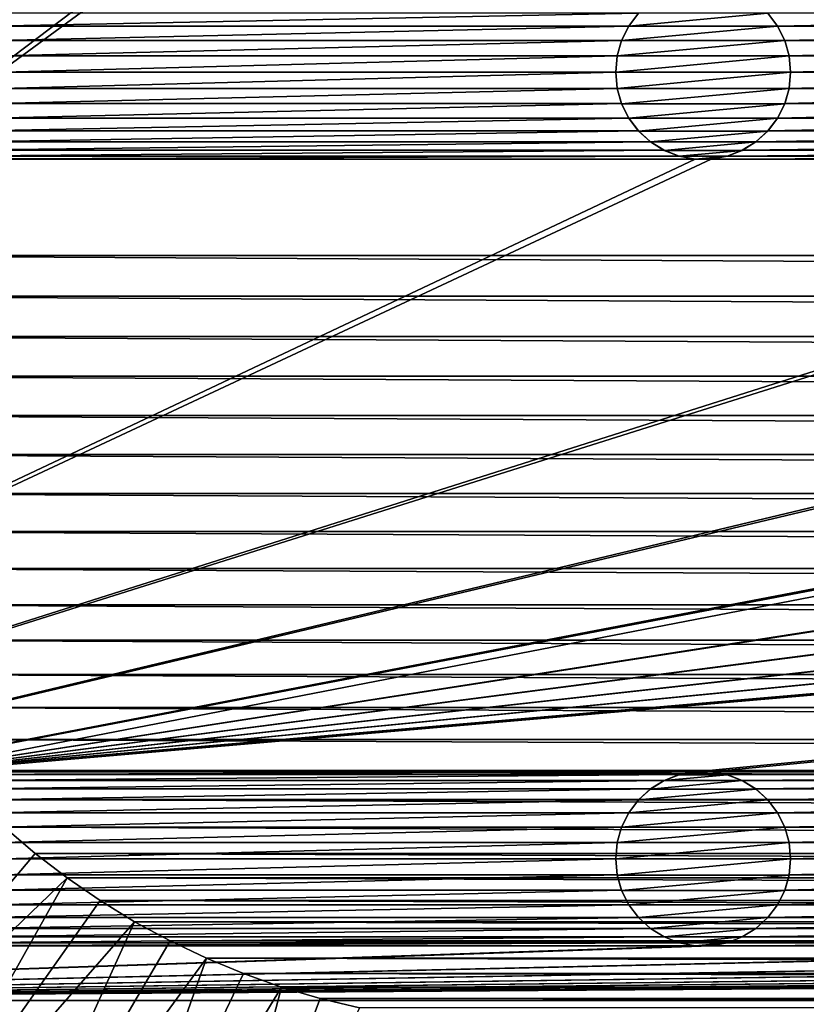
# Model space of a CAD drawing. Header units: metres. Extents: x -125 to 125, y -125 to 125.
# Tile 3 of 71: x -98 to -76, y -105 to -77. Entities that reach past the tile are written whole.
import ezdxf

# ---------------------------------------------------------------- set-up
doc = ezdxf.new("R2010")
doc.units = ezdxf.units.M
doc.layers.add('solid_P35300', color=7, linetype='CONTINUOUS')

msp = doc.modelspace()

# ---------------------------------------------------------------- linework, layer by layer
at = {"layer": 'solid_P35300'}
for points in [[(-106, 84), (-9.944516, -11.229122), (-106, -84)], [(-106, -84), (-9.944516, -11.229122), (-8.522517, -12.342908)], [(106, -84), (-106, -84), (-8.522517, -12.342908)], [(-99.401634, -77.066902, 5.5), (-99.125549, -77.433693, 5.5), (-80.598366, -77.066902, 5.5)], [(-99.125549, -77.433693, 5.5), (-80.874451, -77.433693, 5.5), (-80.598366, -77.066902, 5.5)], [(-80.595993, -77.064438, 8), (-80.874451, -77.433693, 5.5), (-80.875023, -77.435532, 8)], [(-76.904007, -77.064438, 8), (-80.595993, -77.064438, 8), (-80.875023, -77.435532, 8)], [(-76.624977, -77.435532, 8), (-76.904007, -77.064438, 8), (-80.875023, -77.435532, 8)], [(-80.595993, -77.064438, 8), (-80.598366, -77.066902, 5.5), (-80.874451, -77.433693, 5.5)], [(-76.624977, -77.435532, 8), (-76.901634, -77.066902, 5.5), (-76.904007, -77.064438, 8)], [(-58.098362, -77.066902, 5.5), (-76.901634, -77.066902, 5.5), (-76.625549, -77.433693, 5.5)], [(-76.624977, -77.435532, 8), (-76.625549, -77.433693, 5.5), (-76.901634, -77.066902, 5.5)], [(-58.374451, -77.433693, 5.5), (-58.098362, -77.066902, 5.5), (-76.625549, -77.433693, 5.5)], [(-99.125549, -77.433693, 5.5), (-98.918549, -77.847717, 5.5), (-80.874451, -77.433693, 5.5)], [(-98.918549, -77.847717, 5.5), (-81.081451, -77.847717, 5.5), (-80.874451, -77.433693, 5.5)], [(-80.875023, -77.435532, 8), (-80.874451, -77.433693, 5.5), (-81.081451, -77.847717, 5.5)], [(-80.875023, -77.435532, 8), (-81.081451, -77.847717, 5.5), (-81.080627, -77.845535, 8)], [(-76.624977, -77.435532, 8), (-80.875023, -77.435532, 8), (-81.080627, -77.845535, 8)], [(-76.419373, -77.845535, 8), (-76.624977, -77.435532, 8), (-81.080627, -77.845535, 8)], [(-58.374451, -77.433693, 5.5), (-76.625549, -77.433693, 5.5), (-76.418549, -77.847717, 5.5)], [(-76.419373, -77.845535, 8), (-76.418549, -77.847717, 5.5), (-76.625549, -77.433693, 5.5)], [(-76.419373, -77.845535, 8), (-76.625549, -77.433693, 5.5), (-76.624977, -77.435532, 8)], [(-58.581455, -77.847717, 5.5), (-58.374451, -77.433693, 5.5), (-76.418549, -77.847717, 5.5)], [(-98.918549, -77.847717, 5.5), (-98.794525, -78.284477, 5.5), (-81.081451, -77.847717, 5.5)], [(-98.794525, -78.284477, 5.5), (-81.205475, -78.284477, 5.5), (-81.081451, -77.847717, 5.5)], [(-81.080627, -77.845535, 8), (-81.081451, -77.847717, 5.5), (-81.205475, -78.284477, 5.5)], [(-81.080627, -77.845535, 8), (-81.205475, -78.284477, 5.5), (-81.204247, -78.281639, 8)], [(-76.419373, -77.845535, 8), (-81.080627, -77.845535, 8), (-81.204247, -78.281639, 8)], [(-76.295753, -78.281639, 8), (-76.419373, -77.845535, 8), (-81.204247, -78.281639, 8)], [(-76.295753, -78.281639, 8), (-76.418549, -77.847717, 5.5), (-76.419373, -77.845535, 8)], [(-58.581455, -77.847717, 5.5), (-76.418549, -77.847717, 5.5), (-76.294525, -78.284477, 5.5)], [(-76.295753, -78.281639, 8), (-76.294525, -78.284477, 5.5), (-76.418549, -77.847717, 5.5)], [(-58.705479, -78.284477, 5.5), (-58.581455, -77.847717, 5.5), (-76.294525, -78.284477, 5.5)], [(-98.794525, -78.284477, 5.5), (-98.75, -78.75, 5.5), (-81.205475, -78.284477, 5.5)], [(-98.75, -78.75, 5.5), (-81.25, -78.75, 5.5), (-81.205475, -78.284477, 5.5)], [(-81.204247, -78.281639, 8), (-81.205475, -78.284477, 5.5), (-81.25, -78.75, 5.5)], [(-81.204247, -78.281639, 8), (-81.25, -78.75, 5.5), (-81.25, -78.75, 8)], [(-76.295753, -78.281639, 8), (-81.25, -78.75, 8), (-76.25, -78.75, 8)], [(-76.295753, -78.281639, 8), (-81.204247, -78.281639, 8), (-81.25, -78.75, 8)], [(-76.295753, -78.281639, 8), (-76.25, -78.75, 8), (-76.294525, -78.284477, 5.5)], [(-58.705479, -78.284477, 5.5), (-76.294525, -78.284477, 5.5), (-76.25, -78.75, 5.5)], [(-76.25, -78.75, 8), (-76.25, -78.75, 5.5), (-76.294525, -78.284477, 5.5)], [(-58.75, -78.75, 5.5), (-58.705479, -78.284477, 5.5), (-76.25, -78.75, 5.5)], [(-98.794525, -79.215523, 5.5), (-81.205475, -79.215523, 5.5), (-81.25, -78.75, 5.5)], [(-98.794525, -79.215523, 5.5), (-81.25, -78.75, 5.5), (-98.75, -78.75, 5.5)], [(-81.25, -78.75, 8), (-81.25, -78.75, 5.5), (-81.205475, -79.215523, 5.5)], [(-81.25, -78.75, 8), (-81.205475, -79.215523, 5.5), (-81.204247, -79.218361, 8)], [(-81.25, -78.75, 8), (-81.204247, -79.218361, 8), (-76.25, -78.75, 8)], [(-81.204247, -79.218361, 8), (-76.295753, -79.218361, 8), (-76.25, -78.75, 8)], [(-76.295753, -79.218361, 8), (-76.294525, -79.215523, 5.5), (-76.25, -78.75, 5.5)], [(-76.295753, -79.218361, 8), (-76.25, -78.75, 5.5), (-76.25, -78.75, 8)], [(-58.75, -78.75, 5.5), (-76.25, -78.75, 5.5), (-76.294525, -79.215523, 5.5)], [(-58.705479, -79.215523, 5.5), (-58.75, -78.75, 5.5), (-76.294525, -79.215523, 5.5)], [(-98.918549, -79.652283, 5.5), (-81.081451, -79.652283, 5.5), (-81.205475, -79.215523, 5.5)], [(-98.794525, -79.215523, 5.5), (-98.918549, -79.652283, 5.5), (-81.205475, -79.215523, 5.5)], [(-81.204247, -79.218361, 8), (-81.205475, -79.215523, 5.5), (-81.081451, -79.652283, 5.5)], [(-81.204247, -79.218361, 8), (-81.081451, -79.652283, 5.5), (-81.080627, -79.654465, 8)], [(-81.204247, -79.218361, 8), (-81.080627, -79.654465, 8), (-76.295753, -79.218361, 8)], [(-81.080627, -79.654465, 8), (-76.419373, -79.654465, 8), (-76.295753, -79.218361, 8)], [(-76.419373, -79.654465, 8), (-76.418549, -79.652283, 5.5), (-76.294525, -79.215523, 5.5)], [(-76.419373, -79.654465, 8), (-76.294525, -79.215523, 5.5), (-76.295753, -79.218361, 8)], [(-58.705479, -79.215523, 5.5), (-76.294525, -79.215523, 5.5), (-76.418549, -79.652283, 5.5)], [(-58.581455, -79.652283, 5.5), (-58.705479, -79.215523, 5.5), (-76.418549, -79.652283, 5.5)], [(-99.125549, -80.066307, 5.5), (-80.874451, -80.066307, 5.5), (-81.081451, -79.652283, 5.5)], [(-98.918549, -79.652283, 5.5), (-99.125549, -80.066307, 5.5), (-81.081451, -79.652283, 5.5)], [(-81.080627, -79.654465, 8), (-81.081451, -79.652283, 5.5), (-80.874451, -80.066307, 5.5)], [(-81.080627, -79.654465, 8), (-80.874451, -80.066307, 5.5), (-80.875023, -80.064468, 8)], [(-81.080627, -79.654465, 8), (-80.875023, -80.064468, 8), (-76.419373, -79.654465, 8)], [(-80.875023, -80.064468, 8), (-76.624977, -80.064468, 8), (-76.419373, -79.654465, 8)], [(-58.581455, -79.652283, 5.5), (-76.418549, -79.652283, 5.5), (-76.625549, -80.066307, 5.5)], [(-76.624977, -80.064468, 8), (-76.625549, -80.066307, 5.5), (-76.418549, -79.652283, 5.5)], [(-58.374451, -80.066307, 5.5), (-58.581455, -79.652283, 5.5), (-76.625549, -80.066307, 5.5)], [(-76.624977, -80.064468, 8), (-76.418549, -79.652283, 5.5), (-76.419373, -79.654465, 8)], [(-99.401634, -80.433098, 5.5), (-80.598366, -80.433098, 5.5), (-80.874451, -80.066307, 5.5)], [(-99.125549, -80.066307, 5.5), (-99.401634, -80.433098, 5.5), (-80.874451, -80.066307, 5.5)], [(-80.875023, -80.064468, 8), (-80.874451, -80.066307, 5.5), (-80.598366, -80.433098, 5.5)], [(-80.875023, -80.064468, 8), (-80.598366, -80.433098, 5.5), (-80.595993, -80.435562, 8)], [(-80.875023, -80.064468, 8), (-80.595993, -80.435562, 8), (-76.624977, -80.064468, 8)], [(-80.595993, -80.435562, 8), (-76.904007, -80.435562, 8), (-76.624977, -80.064468, 8)], [(-76.904007, -80.435562, 8), (-76.625549, -80.066307, 5.5), (-76.624977, -80.064468, 8)], [(-76.904007, -80.435562, 8), (-76.901634, -80.433098, 5.5), (-76.625549, -80.066307, 5.5)], [(-58.374451, -80.066307, 5.5), (-76.625549, -80.066307, 5.5), (-76.901634, -80.433098, 5.5)], [(-58.098362, -80.433098, 5.5), (-58.374451, -80.066307, 5.5), (-76.901634, -80.433098, 5.5)], [(-99.744804, -80.745193, 5.5), (-80.255196, -80.745193, 5.5), (-80.598366, -80.433098, 5.5)], [(-99.401634, -80.433098, 5.5), (-99.744804, -80.745193, 5.5), (-80.598366, -80.433098, 5.5)], [(-80.595993, -80.435562, 8), (-80.598366, -80.433098, 5.5), (-80.255196, -80.745193, 5.5)], [(-80.595993, -80.435562, 8), (-80.255196, -80.745193, 5.5), (-80.257263, -80.743095, 8)], [(-80.595993, -80.435562, 8), (-80.257263, -80.743095, 8), (-76.904007, -80.435562, 8)], [(-80.257263, -80.743095, 8), (-77.242737, -80.743095, 8), (-76.904007, -80.435562, 8)], [(-58.098362, -80.433098, 5.5), (-76.901634, -80.433098, 5.5), (-77.244804, -80.745193, 5.5)], [(-77.242737, -80.743095, 8), (-77.244804, -80.745193, 5.5), (-76.901634, -80.433098, 5.5)], [(-57.755196, -80.745193, 5.5), (-58.098362, -80.433098, 5.5), (-77.244804, -80.745193, 5.5)], [(-77.242737, -80.743095, 8), (-76.901634, -80.433098, 5.5), (-76.904007, -80.435562, 8)], [(-100.134285, -80.9869, 5.5), (-79.865715, -80.9869, 5.5), (-80.255196, -80.745193, 5.5)], [(-99.744804, -80.745193, 5.5), (-100.134285, -80.9869, 5.5), (-80.255196, -80.745193, 5.5)], [(-80.257263, -80.743095, 8), (-80.255196, -80.745193, 5.5), (-79.865715, -80.9869, 5.5)], [(-80.257263, -80.743095, 8), (-79.865715, -80.9869, 5.5), (-79.862007, -80.988556, 8)], [(-80.257263, -80.743095, 8), (-79.862007, -80.988556, 8), (-77.242737, -80.743095, 8)], [(-79.862007, -80.988556, 8), (-77.637993, -80.988556, 8), (-77.242737, -80.743095, 8)], [(-77.637993, -80.988556, 8), (-77.244804, -80.745193, 5.5), (-77.242737, -80.743095, 8)], [(-77.637993, -80.988556, 8), (-77.634285, -80.9869, 5.5), (-77.244804, -80.745193, 5.5)], [(-57.755196, -80.745193, 5.5), (-77.244804, -80.745193, 5.5), (-77.634285, -80.9869, 5.5)], [(-57.365715, -80.9869, 5.5), (-57.755196, -80.745193, 5.5), (-77.634285, -80.9869, 5.5)], [(-100.567474, -81.154411, 5.5), (-79.432526, -81.154411, 5.5), (-79.865715, -80.9869, 5.5)], [(-100.134285, -80.9869, 5.5), (-100.567474, -81.154411, 5.5), (-79.865715, -80.9869, 5.5)], [(-79.862007, -80.988556, 8), (-79.865715, -80.9869, 5.5), (-79.432526, -81.154411, 5.5)], [(-79.862007, -80.988556, 8), (-79.432526, -81.154411, 5.5), (-79.435997, -81.153053, 8)], [(-79.862007, -80.988556, 8), (-79.435997, -81.153053, 8), (-77.637993, -80.988556, 8)], [(-79.435997, -81.153053, 8), (-78.064003, -81.153053, 8), (-77.637993, -80.988556, 8)], [(-57.365715, -80.9869, 5.5), (-77.634285, -80.9869, 5.5), (-78.067474, -81.154411, 5.5)], [(-78.064003, -81.153053, 8), (-78.067474, -81.154411, 5.5), (-77.634285, -80.9869, 5.5)], [(-56.932526, -81.154411, 5.5), (-57.365715, -80.9869, 5.5), (-78.067474, -81.154411, 5.5)], [(-78.064003, -81.153053, 8), (-77.634285, -80.9869, 5.5), (-77.637993, -80.988556, 8)], [(-11.017677, -81.238731, 5.5), (-125, -103, 5.5), (-101.482323, -98.761269, 5.5)], [(-78.517677, -81.238731, 5.5), (-78.982323, -81.238731, 5.5), (-125, -103, 5.5)], [(-101.017677, -81.238731, 5.5), (-125, -103, 5.5), (-78.982323, -81.238731, 5.5)], [(-56.482323, -81.238731, 5.5), (-78.517677, -81.238731, 5.5), (-125, -103, 5.5)], [(-56.017677, -81.238731, 5.5), (-56.482323, -81.238731, 5.5), (-125, -103, 5.5)], [(-33.982323, -81.238731, 5.5), (-56.017677, -81.238731, 5.5), (-125, -103, 5.5)], [(-33.517677, -81.238731, 5.5), (-33.982323, -81.238731, 5.5), (-125, -103, 5.5)], [(-11.482323, -81.238731, 5.5), (-33.517677, -81.238731, 5.5), (-125, -103, 5.5)], [(-11.017677, -81.238731, 5.5), (-11.482323, -81.238731, 5.5), (-125, -103, 5.5)], [(101.482323, -81.238731, 5.5), (-101.482323, -98.761269, 5.5), (-101.017677, -98.761269, 5.5)], [(78.982323, -81.238731, 5.5), (78.517677, -81.238731, 5.5), (-101.482323, -98.761269, 5.5)], [(56.482323, -81.238731, 5.5), (-101.482323, -98.761269, 5.5), (78.517677, -81.238731, 5.5)], [(101.017677, -81.238731, 5.5), (78.982323, -81.238731, 5.5), (-101.482323, -98.761269, 5.5)], [(101.482323, -81.238731, 5.5), (101.017677, -81.238731, 5.5), (-101.482323, -98.761269, 5.5)], [(11.017677, -81.238731, 5.5), (-11.017677, -81.238731, 5.5), (-101.482323, -98.761269, 5.5)], [(56.482323, -81.238731, 5.5), (56.017677, -81.238731, 5.5), (-101.482323, -98.761269, 5.5)], [(33.982323, -81.238731, 5.5), (-101.482323, -98.761269, 5.5), (56.017677, -81.238731, 5.5)], [(33.982323, -81.238731, 5.5), (33.517677, -81.238731, 5.5), (-101.482323, -98.761269, 5.5)], [(11.482323, -81.238731, 5.5), (-101.482323, -98.761269, 5.5), (33.517677, -81.238731, 5.5)], [(11.482323, -81.238731, 5.5), (11.017677, -81.238731, 5.5), (-101.482323, -98.761269, 5.5)], [(-101.017677, -81.238731, 5.5), (-78.982323, -81.238731, 5.5), (-79.432526, -81.154411, 5.5)], [(-100.567474, -81.154411, 5.5), (-101.017677, -81.238731, 5.5), (-79.432526, -81.154411, 5.5)], [(-78.982323, -98.761269, 5.5), (101.482323, -81.238731, 5.5), (-101.017677, -98.761269, 5.5)], [(-79.435997, -81.153053, 8), (-79.432526, -81.154411, 5.5), (-78.982323, -81.238731, 5.5)], [(-79.435997, -81.153053, 8), (-78.982323, -81.238731, 5.5), (-78.978188, -81.238853, 8)], [(-79.435997, -81.153053, 8), (-78.978188, -81.238853, 8), (-78.064003, -81.153053, 8)], [(-78.978188, -81.238853, 8), (-78.982323, -81.238731, 5.5), (-78.517677, -81.238731, 5.5)], [(-78.982323, -98.761269, 5.5), (-78.517677, -98.761269, 5.5), (101.482323, -81.238731, 5.5)], [(-78.978188, -81.238853, 8), (-78.521812, -81.238853, 8), (-78.064003, -81.153053, 8)], [(-78.978188, -81.238853, 8), (-78.517677, -81.238731, 5.5), (-78.521812, -81.238853, 8)], [(-78.521812, -81.238853, 8), (-78.067474, -81.154411, 5.5), (-78.064003, -81.153053, 8)], [(-78.521812, -81.238853, 8), (-78.517677, -81.238731, 5.5), (-78.067474, -81.154411, 5.5)], [(-56.932526, -81.154411, 5.5), (-78.067474, -81.154411, 5.5), (-78.517677, -81.238731, 5.5)], [(-56.482323, -81.238731, 5.5), (-56.932526, -81.154411, 5.5), (-78.517677, -81.238731, 5.5)], [(-56.482323, -98.761269, 5.5), (101.482323, -81.238731, 5.5), (-78.517677, -98.761269, 5.5)], [(105.968353, -85.16066), (-105.968353, -85.16066), (-106, -84)], [(106, -84), (105.968353, -85.16066), (-106, -84)], [(105.877739, -86.309586), (-105.877739, -86.309586), (-105.968353, -85.16066)], [(105.968353, -85.16066), (105.877739, -86.309586), (-105.968353, -85.16066)], [(105.728157, -87.446785), (-105.728157, -87.446785), (-105.877739, -86.309586)], [(105.877739, -86.309586), (105.728157, -87.446785), (-105.877739, -86.309586)], [(105.519508, -88.572586), (-105.519508, -88.572586), (-105.728157, -87.446785)], [(105.728157, -87.446785), (105.519508, -88.572586), (-105.728157, -87.446785)], [(105.25032, -89.691872), (-105.25032, -89.691872), (-105.519508, -88.572586)], [(105.519508, -88.572586), (105.25032, -89.691872), (-105.519508, -88.572586)], [(104.922157, -90.799431), (-104.922157, -90.799431), (-105.25032, -89.691872)], [(105.25032, -89.691872), (104.922157, -90.799431), (-105.25032, -89.691872)], [(104.537773, -91.88623), (-104.537773, -91.88623), (-104.922157, -90.799431)], [(104.922157, -90.799431), (104.537773, -91.88623), (-104.922157, -90.799431)], [(104.098808, -92.945992), (-104.098808, -92.945992), (-104.537773, -91.88623)], [(104.537773, -91.88623), (104.098808, -92.945992), (-104.537773, -91.88623)], [(103.602127, -93.986282), (-103.602127, -93.986282), (-104.098808, -92.945992)], [(104.098808, -92.945992), (103.602127, -93.986282), (-104.098808, -92.945992)], [(103.051003, -95.001488), (-103.051003, -95.001488), (-103.602127, -93.986282)], [(103.602127, -93.986282), (103.051003, -95.001488), (-103.602127, -93.986282)], [(102.449898, -95.983284), (-102.449898, -95.983284), (-103.051003, -95.001488)], [(103.051003, -95.001488), (102.449898, -95.983284), (-103.051003, -95.001488)], [(101.79969, -96.928932), (-101.79969, -96.928932), (-102.449898, -95.983284)], [(102.449898, -95.983284), (101.79969, -96.928932), (-102.449898, -95.983284)], [(101.096916, -97.844215), (-101.096916, -97.844215), (-101.79969, -96.928932)], [(101.79969, -96.928932), (101.096916, -97.844215), (-101.79969, -96.928932)], [(100.347137, -98.72245), (-100.347137, -98.72245), (-101.096916, -97.844215)], [(101.096916, -97.844215), (100.347137, -98.72245), (-101.096916, -97.844215)], [(-78.982323, -98.761269, 5.5), (-101.017677, -98.761269, 5.5), (-100.567474, -98.845589, 5.5)], [(-79.432526, -98.845589, 5.5), (-78.982323, -98.761269, 5.5), (-100.567474, -98.845589, 5.5)], [(-79.432526, -98.845589, 5.5), (-100.567474, -98.845589, 5.5), (-100.134285, -99.0131, 5.5)], [(99.556351, -99.556351), (-99.556351, -99.556351), (-100.347137, -98.72245)], [(100.347137, -98.72245), (99.556351, -99.556351), (-100.347137, -98.72245)], [(-79.865715, -99.0131, 5.5), (-79.432526, -98.845589, 5.5), (-100.134285, -99.0131, 5.5)], [(-79.435997, -98.846947, 8), (-79.432526, -98.845589, 5.5), (-79.865715, -99.0131, 5.5)], [(-79.435997, -98.846947, 8), (-79.865715, -99.0131, 5.5), (-79.862007, -99.011444, 8)], [(-78.064003, -98.846947, 8), (-79.435997, -98.846947, 8), (-79.862007, -99.011444, 8)], [(-77.637993, -99.011444, 8), (-78.064003, -98.846947, 8), (-79.862007, -99.011444, 8)], [(-78.978188, -98.761147, 8), (-79.432526, -98.845589, 5.5), (-79.435997, -98.846947, 8)], [(-78.521812, -98.761147, 8), (-78.978188, -98.761147, 8), (-79.435997, -98.846947, 8)], [(-78.064003, -98.846947, 8), (-78.521812, -98.761147, 8), (-79.435997, -98.846947, 8)], [(-78.978188, -98.761147, 8), (-78.982323, -98.761269, 5.5), (-79.432526, -98.845589, 5.5)], [(-78.521812, -98.761147, 8), (-78.517677, -98.761269, 5.5), (-78.982323, -98.761269, 5.5)], [(-78.521812, -98.761147, 8), (-78.982323, -98.761269, 5.5), (-78.978188, -98.761147, 8)], [(-78.064003, -98.846947, 8), (-78.517677, -98.761269, 5.5), (-78.521812, -98.761147, 8)], [(-56.482323, -98.761269, 5.5), (-78.517677, -98.761269, 5.5), (-78.067474, -98.845589, 5.5)], [(-78.064003, -98.846947, 8), (-78.067474, -98.845589, 5.5), (-78.517677, -98.761269, 5.5)], [(-56.932526, -98.845589, 5.5), (-56.482323, -98.761269, 5.5), (-78.067474, -98.845589, 5.5)], [(-56.932526, -98.845589, 5.5), (-78.067474, -98.845589, 5.5), (-77.634285, -99.0131, 5.5)], [(-77.637993, -99.011444, 8), (-77.634285, -99.0131, 5.5), (-78.067474, -98.845589, 5.5)], [(-77.637993, -99.011444, 8), (-78.067474, -98.845589, 5.5), (-78.064003, -98.846947, 8)], [(-57.365715, -99.0131, 5.5), (-56.932526, -98.845589, 5.5), (-77.634285, -99.0131, 5.5)], [(-79.865715, -99.0131, 5.5), (-100.134285, -99.0131, 5.5), (-99.744804, -99.254807, 5.5)], [(-80.255196, -99.254807, 5.5), (-79.865715, -99.0131, 5.5), (-99.744804, -99.254807, 5.5)], [(-79.862007, -99.011444, 8), (-80.255196, -99.254807, 5.5), (-80.257263, -99.256905, 8)], [(-77.637993, -99.011444, 8), (-79.862007, -99.011444, 8), (-80.257263, -99.256905, 8)], [(-77.242737, -99.256905, 8), (-77.637993, -99.011444, 8), (-80.257263, -99.256905, 8)], [(-79.862007, -99.011444, 8), (-79.865715, -99.0131, 5.5), (-80.255196, -99.254807, 5.5)], [(-77.242737, -99.256905, 8), (-77.634285, -99.0131, 5.5), (-77.637993, -99.011444, 8)], [(-57.365715, -99.0131, 5.5), (-77.634285, -99.0131, 5.5), (-77.244804, -99.254807, 5.5)], [(-77.242737, -99.256905, 8), (-77.244804, -99.254807, 5.5), (-77.634285, -99.0131, 5.5)], [(-57.755196, -99.254807, 5.5), (-57.365715, -99.0131, 5.5), (-77.244804, -99.254807, 5.5)], [(-80.255196, -99.254807, 5.5), (-99.744804, -99.254807, 5.5), (-99.401634, -99.566902, 5.5)], [(-80.598366, -99.566902, 5.5), (-80.255196, -99.254807, 5.5), (-99.401634, -99.566902, 5.5)], [(-80.257263, -99.256905, 8), (-80.255196, -99.254807, 5.5), (-80.598366, -99.566902, 5.5)], [(-80.257263, -99.256905, 8), (-80.598366, -99.566902, 5.5), (-80.595993, -99.564438, 8)], [(-77.242737, -99.256905, 8), (-80.257263, -99.256905, 8), (-80.595993, -99.564438, 8)], [(-76.904007, -99.564438, 8), (-77.242737, -99.256905, 8), (-80.595993, -99.564438, 8)], [(-57.755196, -99.254807, 5.5), (-77.244804, -99.254807, 5.5), (-76.901634, -99.566902, 5.5)], [(-76.904007, -99.564438, 8), (-76.901634, -99.566902, 5.5), (-77.244804, -99.254807, 5.5)], [(-76.904007, -99.564438, 8), (-77.244804, -99.254807, 5.5), (-77.242737, -99.256905, 8)], [(-58.098362, -99.566902, 5.5), (-57.755196, -99.254807, 5.5), (-76.901634, -99.566902, 5.5)], [(98.72245, -100.347137), (-98.72245, -100.347137), (-99.556351, -99.556351)], [(99.556351, -99.556351), (98.72245, -100.347137), (-99.556351, -99.556351)], [(-80.598366, -99.566902, 5.5), (-99.401634, -99.566902, 5.5), (-99.125549, -99.933693, 5.5)], [(-80.874451, -99.933693, 5.5), (-80.598366, -99.566902, 5.5), (-99.125549, -99.933693, 5.5)], [(-80.595993, -99.564438, 8), (-80.874451, -99.933693, 5.5), (-80.875023, -99.935532, 8)], [(-76.904007, -99.564438, 8), (-80.595993, -99.564438, 8), (-80.875023, -99.935532, 8)], [(-76.624977, -99.935532, 8), (-76.904007, -99.564438, 8), (-80.875023, -99.935532, 8)], [(-80.595993, -99.564438, 8), (-80.598366, -99.566902, 5.5), (-80.874451, -99.933693, 5.5)], [(-76.624977, -99.935532, 8), (-76.901634, -99.566902, 5.5), (-76.904007, -99.564438, 8)], [(-58.098362, -99.566902, 5.5), (-76.901634, -99.566902, 5.5), (-76.625549, -99.933693, 5.5)], [(-76.624977, -99.935532, 8), (-76.625549, -99.933693, 5.5), (-76.901634, -99.566902, 5.5)], [(-58.374451, -99.933693, 5.5), (-58.098362, -99.566902, 5.5), (-76.625549, -99.933693, 5.5)], [(-80.874451, -99.933693, 5.5), (-99.125549, -99.933693, 5.5), (-98.918549, -100.347717, 5.5)], [(-81.081451, -100.347717, 5.5), (-80.874451, -99.933693, 5.5), (-98.918549, -100.347717, 5.5)], [(-80.875023, -99.935532, 8), (-80.874451, -99.933693, 5.5), (-81.081451, -100.347717, 5.5)], [(-80.875023, -99.935532, 8), (-81.081451, -100.347717, 5.5), (-81.080627, -100.345535, 8)], [(-76.624977, -99.935532, 8), (-80.875023, -99.935532, 8), (-81.080627, -100.345535, 8)], [(-76.419373, -100.345535, 8), (-76.624977, -99.935532, 8), (-81.080627, -100.345535, 8)], [(-58.374451, -99.933693, 5.5), (-76.625549, -99.933693, 5.5), (-76.418549, -100.347717, 5.5)], [(-76.419373, -100.345535, 8), (-76.418549, -100.347717, 5.5), (-76.625549, -99.933693, 5.5)], [(-76.419373, -100.345535, 8), (-76.625549, -99.933693, 5.5), (-76.624977, -99.935532, 8)], [(-58.581455, -100.347717, 5.5), (-58.374451, -99.933693, 5.5), (-76.418549, -100.347717, 5.5)], [(-104.93425, -109.508461, 3.5), (-98.72245, -100.347137), (-97.844215, -101.096916)], [(-81.081451, -100.347717, 5.5), (-98.918549, -100.347717, 5.5), (-98.794525, -100.784477, 5.5)], [(-81.205475, -100.784477, 5.5), (-81.081451, -100.347717, 5.5), (-98.794525, -100.784477, 5.5)], [(97.844215, -101.096916), (-97.844215, -101.096916), (-98.72245, -100.347137)], [(98.72245, -100.347137), (97.844215, -101.096916), (-98.72245, -100.347137)], [(-81.080627, -100.345535, 8), (-81.081451, -100.347717, 5.5), (-81.205475, -100.784477, 5.5)], [(-81.080627, -100.345535, 8), (-81.205475, -100.784477, 5.5), (-81.204247, -100.781639, 8)], [(-76.419373, -100.345535, 8), (-81.080627, -100.345535, 8), (-81.204247, -100.781639, 8)], [(-76.295753, -100.781639, 8), (-76.419373, -100.345535, 8), (-81.204247, -100.781639, 8)], [(-76.295753, -100.781639, 8), (-76.418549, -100.347717, 5.5), (-76.419373, -100.345535, 8)], [(-58.581455, -100.347717, 5.5), (-76.418549, -100.347717, 5.5), (-76.294525, -100.784477, 5.5)], [(-76.295753, -100.781639, 8), (-76.294525, -100.784477, 5.5), (-76.418549, -100.347717, 5.5)], [(-58.705479, -100.784477, 5.5), (-58.581455, -100.347717, 5.5), (-76.294525, -100.784477, 5.5)], [(-81.205475, -100.784477, 5.5), (-98.794525, -100.784477, 5.5), (-98.75, -101.25, 5.5)], [(-81.25, -101.25, 5.5), (-81.205475, -100.784477, 5.5), (-98.75, -101.25, 5.5)], [(-81.204247, -100.781639, 8), (-81.205475, -100.784477, 5.5), (-81.25, -101.25, 5.5)], [(-81.204247, -100.781639, 8), (-81.25, -101.25, 5.5), (-81.25, -101.25, 8)], [(-76.295753, -100.781639, 8), (-81.25, -101.25, 8), (-76.25, -101.25, 8)], [(-76.295753, -100.781639, 8), (-81.204247, -100.781639, 8), (-81.25, -101.25, 8)], [(-76.295753, -100.781639, 8), (-76.25, -101.25, 8), (-76.294525, -100.784477, 5.5)], [(-58.705479, -100.784477, 5.5), (-76.294525, -100.784477, 5.5), (-76.25, -101.25, 5.5)], [(-76.25, -101.25, 8), (-76.25, -101.25, 5.5), (-76.294525, -100.784477, 5.5)], [(-58.75, -101.25, 5.5), (-58.705479, -100.784477, 5.5), (-76.25, -101.25, 5.5)], [(-104.93425, -109.508461, 3.5), (-97.844215, -101.096916), (-96.928932, -101.79969)], [(96.928932, -101.79969), (-96.928932, -101.79969), (-97.844215, -101.096916)], [(97.844215, -101.096916), (96.928932, -101.79969), (-97.844215, -101.096916)], [(-81.25, -101.25, 5.5), (-98.75, -101.25, 5.5), (-98.794525, -101.715523, 5.5)], [(-81.205475, -101.715523, 5.5), (-81.25, -101.25, 5.5), (-98.794525, -101.715523, 5.5)], [(-81.25, -101.25, 8), (-81.25, -101.25, 5.5), (-81.205475, -101.715523, 5.5)], [(-81.25, -101.25, 8), (-81.205475, -101.715523, 5.5), (-81.204247, -101.718361, 8)], [(-81.25, -101.25, 8), (-81.204247, -101.718361, 8), (-76.25, -101.25, 8)], [(-81.204247, -101.718361, 8), (-76.295753, -101.718361, 8), (-76.25, -101.25, 8)], [(-76.295753, -101.718361, 8), (-76.294525, -101.715523, 5.5), (-76.25, -101.25, 5.5)], [(-76.295753, -101.718361, 8), (-76.25, -101.25, 5.5), (-76.25, -101.25, 8)], [(-58.75, -101.25, 5.5), (-76.25, -101.25, 5.5), (-76.294525, -101.715523, 5.5)], [(-58.705479, -101.715523, 5.5), (-58.75, -101.25, 5.5), (-76.294525, -101.715523, 5.5)], [(-102.333817, -111.438499, 3.5), (-104.93425, -109.508461, 3.5), (-96.928932, -101.79969)], [(-102.333817, -111.438499, 3.5), (-96.928932, -101.79969), (-95.983284, -102.449898)], [(-81.205475, -101.715523, 5.5), (-98.794525, -101.715523, 5.5), (-98.918549, -102.152283, 5.5)], [(-81.081451, -102.152283, 5.5), (-81.205475, -101.715523, 5.5), (-98.918549, -102.152283, 5.5)], [(95.983284, -102.449898), (-95.983284, -102.449898), (-96.928932, -101.79969)], [(96.928932, -101.79969), (95.983284, -102.449898), (-96.928932, -101.79969)], [(-81.204247, -101.718361, 8), (-81.205475, -101.715523, 5.5), (-81.081451, -102.152283, 5.5)], [(-81.204247, -101.718361, 8), (-81.081451, -102.152283, 5.5), (-81.080627, -102.154465, 8)], [(-81.204247, -101.718361, 8), (-81.080627, -102.154465, 8), (-76.295753, -101.718361, 8)], [(-81.080627, -102.154465, 8), (-76.419373, -102.154465, 8), (-76.295753, -101.718361, 8)], [(-76.419373, -102.154465, 8), (-76.418549, -102.152283, 5.5), (-76.294525, -101.715523, 5.5)], [(-76.419373, -102.154465, 8), (-76.294525, -101.715523, 5.5), (-76.295753, -101.718361, 8)], [(-58.705479, -101.715523, 5.5), (-76.294525, -101.715523, 5.5), (-76.418549, -102.152283, 5.5)], [(-58.581455, -102.152283, 5.5), (-58.705479, -101.715523, 5.5), (-76.418549, -102.152283, 5.5)], [(-81.081451, -102.152283, 5.5), (-98.918549, -102.152283, 5.5), (-99.125549, -102.566307, 5.5)], [(-80.874451, -102.566307, 5.5), (-81.081451, -102.152283, 5.5), (-99.125549, -102.566307, 5.5)], [(-81.080627, -102.154465, 8), (-81.081451, -102.152283, 5.5), (-80.874451, -102.566307, 5.5)], [(-81.080627, -102.154465, 8), (-80.874451, -102.566307, 5.5), (-80.875023, -102.564468, 8)], [(-81.080627, -102.154465, 8), (-80.875023, -102.564468, 8), (-76.419373, -102.154465, 8)], [(-80.875023, -102.564468, 8), (-76.624977, -102.564468, 8), (-76.419373, -102.154465, 8)], [(-58.581455, -102.152283, 5.5), (-76.418549, -102.152283, 5.5), (-76.625549, -102.566307, 5.5)], [(-76.624977, -102.564468, 8), (-76.625549, -102.566307, 5.5), (-76.418549, -102.152283, 5.5)], [(-58.374451, -102.566307, 5.5), (-58.581455, -102.152283, 5.5), (-76.625549, -102.566307, 5.5)], [(-76.624977, -102.564468, 8), (-76.418549, -102.152283, 5.5), (-76.419373, -102.154465, 8)], [(-102.333817, -111.438499, 3.5), (-95.983284, -102.449898), (-95.001488, -103.051003)], [(95.001488, -103.051003), (-95.001488, -103.051003), (-95.983284, -102.449898)], [(95.983284, -102.449898), (95.001488, -103.051003), (-95.983284, -102.449898)], [(-80.874451, -102.566307, 5.5), (-99.125549, -102.566307, 5.5), (-99.401634, -102.933098, 5.5)], [(-80.598366, -102.933098, 5.5), (-80.874451, -102.566307, 5.5), (-99.401634, -102.933098, 5.5)], [(-80.875023, -102.564468, 8), (-80.874451, -102.566307, 5.5), (-80.598366, -102.933098, 5.5)], [(-80.875023, -102.564468, 8), (-80.598366, -102.933098, 5.5), (-80.595993, -102.935562, 8)], [(-80.875023, -102.564468, 8), (-80.595993, -102.935562, 8), (-76.624977, -102.564468, 8)], [(-80.595993, -102.935562, 8), (-76.904007, -102.935562, 8), (-76.624977, -102.564468, 8)], [(-76.904007, -102.935562, 8), (-76.625549, -102.566307, 5.5), (-76.624977, -102.564468, 8)], [(-76.904007, -102.935562, 8), (-76.901634, -102.933098, 5.5), (-76.625549, -102.566307, 5.5)], [(-58.374451, -102.566307, 5.5), (-76.625549, -102.566307, 5.5), (-76.901634, -102.933098, 5.5)], [(-58.098362, -102.933098, 5.5), (-58.374451, -102.566307, 5.5), (-76.901634, -102.933098, 5.5)], [(-99.55555, -113.102394, 3.5), (-102.333817, -111.438499, 3.5), (-95.001488, -103.051003)], [(-80.598366, -102.933098, 5.5), (-99.401634, -102.933098, 5.5), (-99.744804, -103.245193, 5.5)], [(-80.255196, -103.245193, 5.5), (-80.598366, -102.933098, 5.5), (-99.744804, -103.245193, 5.5)], [(-99.55555, -113.102394, 3.5), (-95.001488, -103.051003), (-93.986282, -103.602127)], [(93.986282, -103.602127), (-93.986282, -103.602127), (-95.001488, -103.051003)], [(95.001488, -103.051003), (93.986282, -103.602127), (-95.001488, -103.051003)], [(-80.595993, -102.935562, 8), (-80.598366, -102.933098, 5.5), (-80.255196, -103.245193, 5.5)], [(-80.595993, -102.935562, 8), (-80.255196, -103.245193, 5.5), (-80.257263, -103.243095, 8)], [(-80.595993, -102.935562, 8), (-80.257263, -103.243095, 8), (-76.904007, -102.935562, 8)], [(-80.257263, -103.243095, 8), (-77.242737, -103.243095, 8), (-76.904007, -102.935562, 8)], [(-58.098362, -102.933098, 5.5), (-76.901634, -102.933098, 5.5), (-77.244804, -103.245193, 5.5)], [(-77.242737, -103.243095, 8), (-77.244804, -103.245193, 5.5), (-76.901634, -102.933098, 5.5)], [(-57.755196, -103.245193, 5.5), (-58.098362, -102.933098, 5.5), (-77.244804, -103.245193, 5.5)], [(-77.242737, -103.243095, 8), (-76.901634, -102.933098, 5.5), (-76.904007, -102.935562, 8)], [(-80.255196, -103.245193, 5.5), (-99.744804, -103.245193, 5.5), (-100.134285, -103.4869, 5.5)], [(-79.865715, -103.4869, 5.5), (-80.255196, -103.245193, 5.5), (-100.134285, -103.4869, 5.5)], [(-80.257263, -103.243095, 8), (-80.255196, -103.245193, 5.5), (-79.865715, -103.4869, 5.5)], [(-80.257263, -103.243095, 8), (-79.865715, -103.4869, 5.5), (-79.862007, -103.488556, 8)], [(-80.257263, -103.243095, 8), (-79.862007, -103.488556, 8), (-77.242737, -103.243095, 8)], [(-79.862007, -103.488556, 8), (-77.637993, -103.488556, 8), (-77.242737, -103.243095, 8)], [(-77.637993, -103.488556, 8), (-77.244804, -103.245193, 5.5), (-77.242737, -103.243095, 8)], [(-77.637993, -103.488556, 8), (-77.634285, -103.4869, 5.5), (-77.244804, -103.245193, 5.5)], [(-57.755196, -103.245193, 5.5), (-77.244804, -103.245193, 5.5), (-77.634285, -103.4869, 5.5)], [(-57.365715, -103.4869, 5.5), (-57.755196, -103.245193, 5.5), (-77.634285, -103.4869, 5.5)], [(-79.865715, -103.4869, 5.5), (-100.134285, -103.4869, 5.5), (-100.567474, -103.654411, 5.5)], [(-79.432526, -103.654411, 5.5), (-79.865715, -103.4869, 5.5), (-100.567474, -103.654411, 5.5)], [(-99.55555, -113.102394, 3.5), (-93.986282, -103.602127), (-92.945992, -104.098808)], [(92.945992, -104.098808), (-92.945992, -104.098808), (-93.986282, -103.602127)], [(93.986282, -103.602127), (92.945992, -104.098808), (-93.986282, -103.602127)], [(-79.862007, -103.488556, 8), (-79.865715, -103.4869, 5.5), (-79.432526, -103.654411, 5.5)], [(-79.862007, -103.488556, 8), (-79.432526, -103.654411, 5.5), (-79.435997, -103.653053, 8)], [(-79.862007, -103.488556, 8), (-79.435997, -103.653053, 8), (-77.637993, -103.488556, 8)], [(-79.435997, -103.653053, 8), (-78.064003, -103.653053, 8), (-77.637993, -103.488556, 8)], [(-57.365715, -103.4869, 5.5), (-77.634285, -103.4869, 5.5), (-78.067474, -103.654411, 5.5)], [(-78.064003, -103.653053, 8), (-78.067474, -103.654411, 5.5), (-77.634285, -103.4869, 5.5)], [(-56.932526, -103.654411, 5.5), (-57.365715, -103.4869, 5.5), (-78.067474, -103.654411, 5.5)], [(-78.064003, -103.653053, 8), (-77.634285, -103.4869, 5.5), (-77.637993, -103.488556, 8)], [(101.482323, -103.738731, 5.5), (-124.877739, -105.309586, 5.5), (124.877739, -105.309586, 5.5)], [(-78.982323, -103.738731, 5.5), (-101.017677, -103.738731, 5.5), (-124.877739, -105.309586, 5.5)], [(101.482323, -103.738731, 5.5), (101.017677, -103.738731, 5.5), (-124.877739, -105.309586, 5.5)], [(78.982323, -103.738731, 5.5), (-124.877739, -105.309586, 5.5), (101.017677, -103.738731, 5.5)], [(-78.517677, -103.738731, 5.5), (-78.982323, -103.738731, 5.5), (-124.877739, -105.309586, 5.5)], [(-56.482323, -103.738731, 5.5), (-78.517677, -103.738731, 5.5), (-124.877739, -105.309586, 5.5)], [(-56.017677, -103.738731, 5.5), (-56.482323, -103.738731, 5.5), (-124.877739, -105.309586, 5.5)], [(-33.982323, -103.738731, 5.5), (-56.017677, -103.738731, 5.5), (-124.877739, -105.309586, 5.5)], [(-33.517677, -103.738731, 5.5), (-33.982323, -103.738731, 5.5), (-124.877739, -105.309586, 5.5)], [(-11.482323, -103.738731, 5.5), (-33.517677, -103.738731, 5.5), (-124.877739, -105.309586, 5.5)], [(-11.017677, -103.738731, 5.5), (-11.482323, -103.738731, 5.5), (-124.877739, -105.309586, 5.5)], [(11.017677, -103.738731, 5.5), (-11.017677, -103.738731, 5.5), (-124.877739, -105.309586, 5.5)], [(78.982323, -103.738731, 5.5), (78.517677, -103.738731, 5.5), (-124.877739, -105.309586, 5.5)], [(56.482323, -103.738731, 5.5), (-124.877739, -105.309586, 5.5), (78.517677, -103.738731, 5.5)], [(56.482323, -103.738731, 5.5), (56.017677, -103.738731, 5.5), (-124.877739, -105.309586, 5.5)], [(33.982323, -103.738731, 5.5), (-124.877739, -105.309586, 5.5), (56.017677, -103.738731, 5.5)], [(33.982323, -103.738731, 5.5), (33.517677, -103.738731, 5.5), (-124.877739, -105.309586, 5.5)], [(11.482323, -103.738731, 5.5), (-124.877739, -105.309586, 5.5), (33.517677, -103.738731, 5.5)], [(11.482323, -103.738731, 5.5), (11.017677, -103.738731, 5.5), (-124.877739, -105.309586, 5.5)], [(-79.432526, -103.654411, 5.5), (-100.567474, -103.654411, 5.5), (-101.017677, -103.738731, 5.5)], [(-78.982323, -103.738731, 5.5), (-79.432526, -103.654411, 5.5), (-101.017677, -103.738731, 5.5)], [(-79.435997, -103.653053, 8), (-79.432526, -103.654411, 5.5), (-78.982323, -103.738731, 5.5)], [(-79.435997, -103.653053, 8), (-78.982323, -103.738731, 5.5), (-78.978188, -103.738853, 8)], [(-79.435997, -103.653053, 8), (-78.978188, -103.738853, 8), (-78.064003, -103.653053, 8)], [(-78.978188, -103.738853, 8), (-78.982323, -103.738731, 5.5), (-78.517677, -103.738731, 5.5)], [(-78.978188, -103.738853, 8), (-78.521812, -103.738853, 8), (-78.064003, -103.653053, 8)], [(-78.978188, -103.738853, 8), (-78.517677, -103.738731, 5.5), (-78.521812, -103.738853, 8)], [(-78.521812, -103.738853, 8), (-78.067474, -103.654411, 5.5), (-78.064003, -103.653053, 8)], [(-78.521812, -103.738853, 8), (-78.517677, -103.738731, 5.5), (-78.067474, -103.654411, 5.5)], [(-56.932526, -103.654411, 5.5), (-78.067474, -103.654411, 5.5), (-78.517677, -103.738731, 5.5)], [(-56.482323, -103.738731, 5.5), (-56.932526, -103.654411, 5.5), (-78.517677, -103.738731, 5.5)], [(-96.628555, -114.488022, 3.5), (-99.55555, -113.102394, 3.5), (-92.945992, -104.098808)], [(-96.628555, -114.488022, 3.5), (-92.945992, -104.098808), (-91.88623, -104.537773)], [(91.88623, -104.537773), (-91.88623, -104.537773), (-92.945992, -104.098808)], [(92.945992, -104.098808), (91.88623, -104.537773), (-92.945992, -104.098808)], [(-96.628555, -114.488022, 3.5), (-91.88623, -104.537773), (-90.799431, -104.922157)], [(90.799431, -104.922157), (-90.799431, -104.922157), (-91.88623, -104.537773)], [(91.88623, -104.537773), (90.799431, -104.922157), (-91.88623, -104.537773)], [(-93.579063, -115.577934, 3.5), (-96.628555, -114.488022, 3.5), (-90.799431, -104.922157)], [(-93.579063, -115.577934, 3.5), (-90.799431, -104.922157), (-89.691872, -105.25032)], [(89.691872, -105.25032), (-89.691872, -105.25032), (-90.799431, -104.922157)], [(90.799431, -104.922157), (89.691872, -105.25032), (-90.799431, -104.922157)], [(-124.877739, -105.309586, 5.5), (-124.519508, -107.572586, 5.5), (124.877739, -105.309586, 5.5)], [(-124.519508, -107.572586, 5.5), (124.519508, -107.572586, 5.5), (124.877739, -105.309586, 5.5)], [(-93.579063, -115.577934, 3.5), (-89.691872, -105.25032), (-88.572586, -105.519508)], [(88.572586, -105.519508), (-88.572586, -105.519508), (-89.691872, -105.25032)], [(89.691872, -105.25032), (88.572586, -105.519508), (-89.691872, -105.25032)]]:
    msp.add_3dface(points, dxfattribs=at)

doc.saveas('drawing.dxf')
